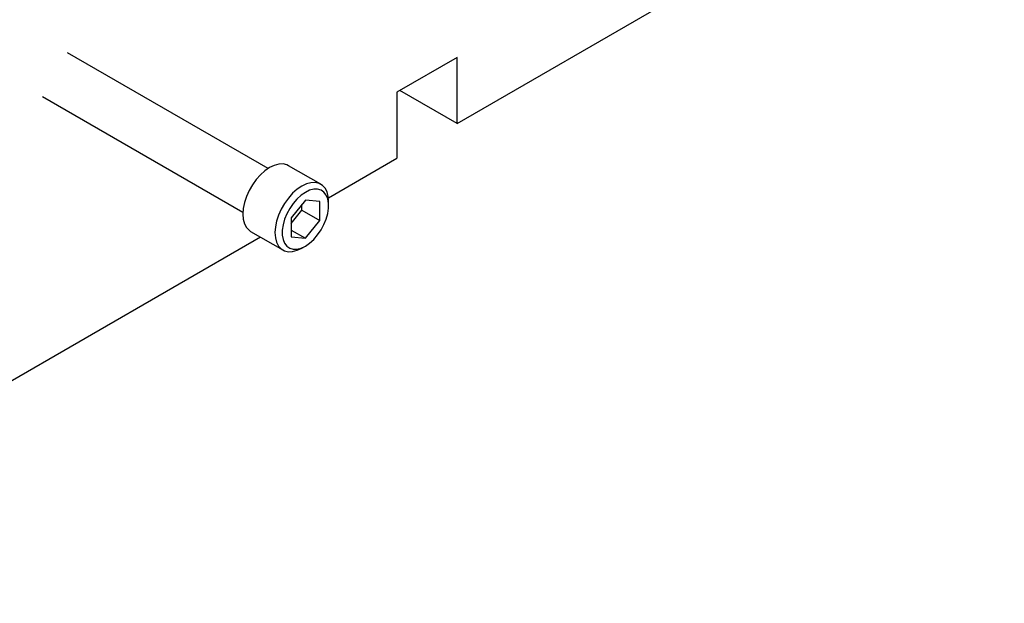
# Model space of a CAD drawing. Header units: inches. Extents: x 1687 to 2505, y -239 to -56.
# Tile 114 of 166: x 1834.71 to 1846.87, y -224.69 to -217.48. Entities that reach past the tile are written whole.
import ezdxf

# ---------------------------------------------------------------- set-up
doc = ezdxf.new("R2010")
doc.units = ezdxf.units.IN
doc.header["$LTSCALE"] = 0.5
doc.header["$MEASUREMENT"] = 0
doc.layers.add('SID-M-S', color=105, linetype='Continuous')

msp = doc.modelspace()

# ---------------------------------------------------------------- linework, layer by layer
at = {"layer": 'SID-M-S'}
for p, q in [((1840.11278, -218.76506), (1846.87464, -214.86152)), ((1837.77853, -219.32167), (1835.30159, -217.89176)), ((1840.11278, -217.94852), (1839.37032, -218.37714)), ((1840.11278, -218.76506), (1840.11278, -217.94852)), ((1840.11278, -218.76506), (1839.40556, -218.35679)), ((1834.98911, -218.43304), (1837.46606, -219.86295)), ((1839.37032, -218.37714), (1839.37032, -219.19368)), ((1838.52331, -219.68264), (1839.37032, -219.19368)), ((1837.797, -219.31041), (1837.73945, -219.34945)), ((1837.85456, -219.283), (1837.797, -219.31041)), ((1837.91037, -219.26805), (1837.85456, -219.283)), ((1837.96273, -219.26602), (1837.91037, -219.26805)), ((1838.01006, -219.27696), (1837.96273, -219.26602)), ((1838.03136, -219.2872), (1838.01006, -219.27696)), ((1838.42911, -219.51682), (1838.03136, -219.2872)), ((1837.63127, -219.45736), (1837.58395, -219.52295)), ((1837.68364, -219.39894), (1837.63127, -219.45736)), ((1837.73945, -219.34945), (1837.68364, -219.39894)), ((1837.58395, -219.52295), (1837.54309, -219.59371)), ((1838.13719, -219.57907), (1838.08139, -219.62855)), ((1838.19475, -219.54003), (1838.13719, -219.57907)), ((1838.25231, -219.51261), (1838.19475, -219.54003)), ((1838.29173, -219.59175), (1838.23894, -219.61657)), ((1838.30812, -219.49766), (1838.25231, -219.51261)), ((1838.34272, -219.57907), (1838.29173, -219.59175)), ((1838.36048, -219.49563), (1838.30812, -219.49766)), ((1838.39017, -219.57896), (1838.34272, -219.57907)), ((1838.40781, -219.50658), (1838.36048, -219.49563)), ((1838.43247, -219.59143), (1838.39017, -219.57896)), ((1838.44866, -219.53017), (1838.40781, -219.50658)), ((1838.46818, -219.61605), (1838.43247, -219.59143)), ((1838.4818, -219.56569), (1838.44866, -219.53017)), ((1838.50622, -219.61206), (1838.4818, -219.56569)), ((1837.50995, -219.6675), (1837.48554, -219.74206)), ((1837.54309, -219.59371), (1837.50995, -219.6675)), ((1838.02902, -219.68698), (1837.98169, -219.75257)), ((1838.08139, -219.62855), (1838.02902, -219.68698)), ((1838.23894, -219.71258), (1838.06217, -219.93249)), ((1838.13517, -219.69888), (1838.08772, -219.75356)), ((1838.18616, -219.65269), (1838.13517, -219.69888)), ((1838.23894, -219.61657), (1838.18616, -219.65269)), ((1838.41572, -219.72838), (1838.23894, -219.71258)), ((1838.49609, -219.65198), (1838.46818, -219.61605)), ((1838.51524, -219.69801), (1838.49609, -219.65198)), ((1838.52117, -219.66788), (1838.50622, -219.61206)), ((1838.52498, -219.75256), (1838.51524, -219.69801)), ((1838.52621, -219.73143), (1838.52117, -219.66788)), ((1837.47058, -219.81514), (1837.46555, -219.88451)), ((1837.48554, -219.74206), (1837.47058, -219.81514)), ((1837.94084, -219.82333), (1837.9077, -219.89711)), ((1837.98169, -219.75257), (1837.94084, -219.82333)), ((1838.04542, -219.81487), (1838.0097, -219.88072)), ((1838.08772, -219.75356), (1838.04542, -219.81487)), ((1838.19475, -219.83653), (1838.19475, -219.76755)), ((1838.41572, -219.9641), (1838.41572, -219.72838)), ((1838.51524, -219.87957), (1838.52498, -219.81377)), ((1838.52498, -219.81377), (1838.52498, -219.75256)), ((1838.52621, -219.78246), (1838.52621, -219.73143)), ((1837.46555, -219.88451), (1837.47058, -219.94807)), ((1837.47058, -219.94807), (1837.48554, -220.00388)), ((1837.9077, -219.89711), (1837.88328, -219.97168)), ((1837.9818, -219.94888), (1837.96265, -220.01701)), ((1838.0097, -219.88072), (1837.9818, -219.94888)), ((1838.06217, -220.00147), (1838.19475, -219.83653)), ((1838.06217, -219.93249), (1838.06217, -220.1682)), ((1838.19475, -219.83653), (1838.41572, -219.9641)), ((1838.46818, -220.01586), (1838.49609, -219.9477)), ((1838.49609, -219.9477), (1838.51524, -219.87957)), ((1837.48554, -220.00388), (1837.50995, -220.05025)), ((1837.50995, -220.05025), (1837.54309, -220.08577)), ((1837.86833, -220.04475), (1837.86329, -220.11412)), ((1837.88328, -219.97168), (1837.86833, -220.04475)), ((1837.96265, -220.01701), (1837.95291, -220.08281)), ((1838.23894, -220.18401), (1838.41572, -219.9641)), ((1838.43247, -220.08171), (1838.46818, -220.01586)), ((1829.84205, -224.69423), (1837.68226, -220.16817)), ((1837.54309, -220.08577), (1837.56265, -220.09912)), ((1837.56265, -220.09912), (1837.96039, -220.32874)), ((1837.86329, -220.11412), (1837.86833, -220.17768)), ((1837.86833, -220.17768), (1837.88328, -220.23349)), ((1837.95291, -220.08281), (1837.95291, -220.14402)), ((1837.95291, -220.14402), (1837.96265, -220.19857)), ((1837.96265, -220.19857), (1837.9818, -220.2446)), ((1838.06217, -220.08196), (1838.23894, -220.18401)), ((1838.06217, -220.1682), (1838.23894, -220.18401)), ((1838.29173, -220.24389), (1838.34272, -220.19771)), ((1838.34272, -220.19771), (1838.39017, -220.14303)), ((1838.39017, -220.14303), (1838.43247, -220.08171)), ((1837.88328, -220.23349), (1837.9077, -220.27987)), ((1837.9077, -220.27987), (1837.94084, -220.31539)), ((1837.94084, -220.31539), (1837.98169, -220.33898)), ((1837.9818, -220.2446), (1838.0097, -220.28053)), ((1838.0097, -220.28053), (1838.04542, -220.30516)), ((1838.04542, -220.30516), (1838.08772, -220.31763)), ((1838.08772, -220.31763), (1838.13517, -220.31752)), ((1838.13517, -220.31752), (1838.18616, -220.30483)), ((1838.13719, -220.33294), (1838.19475, -220.30553)), ((1838.18616, -220.30483), (1838.23894, -220.28001)), ((1838.1948, -220.3055), (1838.23899, -220.27998)), ((1838.23894, -220.28001), (1838.29173, -220.24389)), ((1837.98169, -220.33898), (1838.02902, -220.34993)), ((1838.02902, -220.34993), (1838.08139, -220.34789)), ((1838.08139, -220.34789), (1838.13719, -220.33294))]:
    msp.add_line(p, q, dxfattribs=at)

doc.saveas('drawing.dxf')
